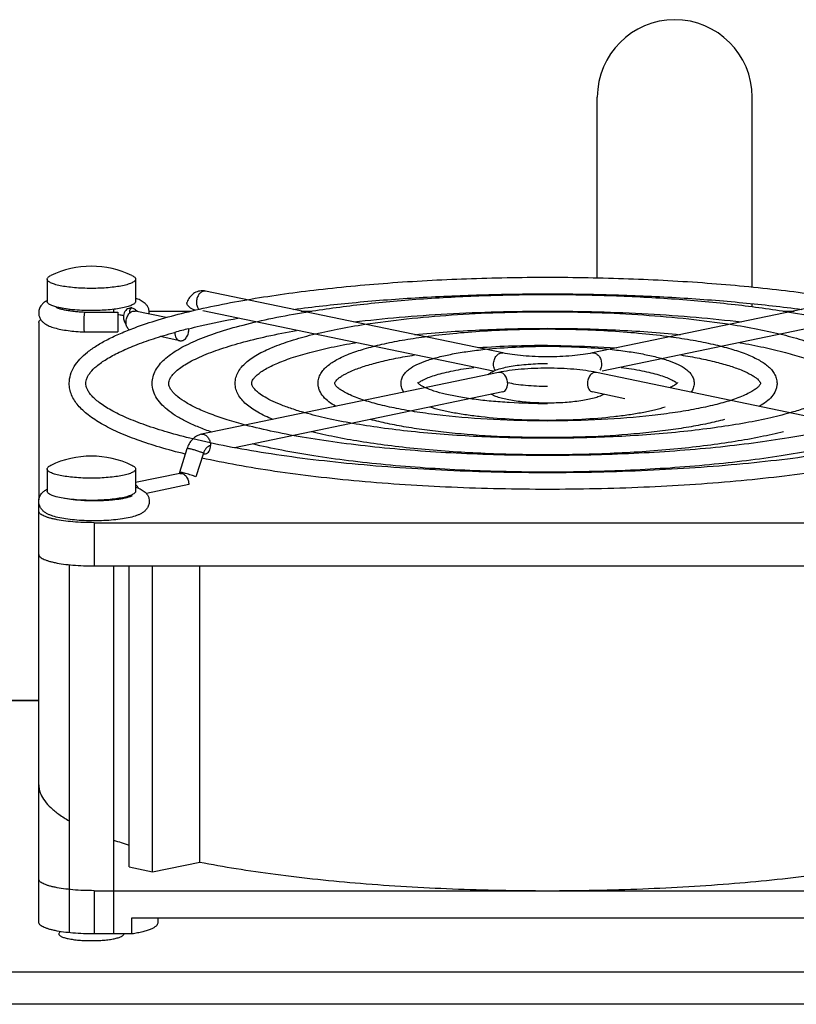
# Model space of a CAD drawing. Extents: x -1425 to 1181, y 8 to 1322.
# Tile 23 of 63: x -715 to -645, y 818 to 907. Entities that reach past the tile are written whole.
import ezdxf

# ---------------------------------------------------------------- set-up
doc = ezdxf.new("R2010")
doc.units = 0
doc.header["$LTSCALE"] = 65.395
doc.layers.add('SG38_1', color=7, linetype='CONTINUOUS')

msp = doc.modelspace()

# ---------------------------------------------------------------- linework, layer by layer
at = {"layer": 'SG38_1', "color": 6, "linetype": 'CONTINUOUS'}
for p, q in [((-662.794, 884.158), (-662.794, 900.483)), ((-648.794, 883.331), (-648.794, 900.483)), ((-712.544, 884.03), (-712.544, 882.025)), ((-704.544, 884.03), (-704.544, 882.025)), ((-671.353, 877.364), (-698.223, 882.95)), ((-636.364, 882.95), (-663.234, 877.364)), ((-662.794, 882.589), (-662.794, 882.658)), ((-648.794, 881.555), (-648.794, 881.823)), ((-710.544, 881.305), (-710.544, 881.192)), ((-709.149, 881.064), (-709.13, 881.063)), ((-709.13, 881.063), (-706.15, 881.063)), ((-709.13, 881.063), (-709.13, 881.063)), ((-706.544, 881.305), (-706.544, 881.063)), ((-701.792, 880.562), (-704.586, 881.143)), ((-703.318, 881.154), (-699.518, 881.154)), ((-672.218, 875.705), (-698.467, 881.162)), ((-689.583, 881.154), (-688.602, 881.154)), ((-636.12, 881.162), (-662.369, 875.705)), ((-645.985, 881.154), (-645.004, 881.154)), ((-713.294, 880.114), (-713.294, 864.104)), ((-709.17, 879.263), (-709.169, 879.263)), ((-709.169, 879.263), (-706.15, 879.263)), ((-701.021, 879.221), (-701.005, 879.226)), ((-701.021, 879.221), (-701.005, 879.226)), ((-700.549, 878.465), (-702.336, 878.837)), ((-671.72, 875.599), (-698.59, 870.013)), ((-635.998, 870.013), (-662.868, 875.599)), ((-671.353, 873.837), (-695.603, 868.795)), ((-660.297, 873.227), (-663.234, 873.837)), ((-655.59, 874.625), (-655.589, 874.624)), ((-655.589, 874.625), (-655.587, 874.622)), ((-655.589, 874.624), (-655.587, 874.622)), ((-699.905, 868.707), (-700.583, 866.562)), ((-712.544, 866.877), (-712.544, 864.872)), ((-704.544, 866.877), (-704.544, 864.872)), ((-700.549, 866.475), (-704.544, 865.645)), ((-710.544, 864.152), (-710.544, 864.138)), ((-706.544, 864.152), (-706.544, 864.079)), ((-713.294, 825.896), (-713.294, 863.785)), ((-708.294, 862.026), (-626.294, 862.026)), ((-710.544, 858.225), (-710.544, 824.968)), ((-708.294, 858.113), (-626.294, 858.113)), ((-706.544, 858.113), (-706.544, 824.856)), ((-705.124, 830.909), (-705.124, 858.113)), ((-703.003, 830.468), (-703.003, 858.113)), ((-698.743, 831.353), (-698.743, 858.113)), ((-774.294, 845.983), (-713.294, 845.983)), ((-703.003, 830.468), (-698.743, 831.353)), ((-705.124, 830.909), (-703.003, 830.468)), ((-708.294, 828.769), (-626.294, 828.769)), ((-704.878, 824.856), (-704.878, 826.324)), ((-704.878, 826.324), (-629.709, 826.324)), ((-702.544, 826.324), (-702.544, 825.844))]:
    msp.add_line(p, q, dxfattribs=at)
at = {"layer": 'SG38_1', "color": 2, "linetype": 'CONTINUOUS'}
for p, q in [((-706.15, 881.063), (-706.15, 879.263)), ((-698.41, 868.303), (-699.089, 866.158)), ((-700.347, 866.47), (-700.322, 866.548)), ((-699.729, 865.462), (-703.573, 864.663)), ((-704.878, 824.856), (-708.294, 824.856))]:
    msp.add_line(p, q, dxfattribs=at)
at = {"layer": 'SG38_1', "color": 9, "linetype": 'CONTINUOUS'}
for p, q in [((-708.294, 862.026), (-708.294, 858.113)), ((-713.294, 845.917), (-776.745, 845.917)), ((-708.294, 828.769), (-708.294, 824.856)), ((-774.294, 821.434), (-609.294, 821.434)), ((-609.294, 818.5), (-774.294, 818.5))]:
    msp.add_line(p, q, dxfattribs=at)
at = {"layer": 'SG38_1', "color": 6, "linetype": 'CONTINUOUS'}
for centre, radius, start, end in [((-655.794, 900.483), 7, 0, 180), ((-708.544, 876.694), 8.5, 64.43087, 115.56913), ((-698.514, 881.551), 1.429, 78.24514, 84.56584), ((-711.495, 880.123), 2.242, 117.90432, 118.8724), ((-704.381, 880.997), 0.725, 180.0144, 184.38686), ((-704.385, 880.997), 1.079, 353.66957, 359.99302), ((-687.005, 828.319), 52.797, 103.96753, 105.37718), ((-667.395, 787.952), 90.079, 89.93542, 93.91644), ((-678.514, 874.134), 0.689, 134.47333, 134.89576), ((-708.544, 859.541), 8.5, 64.43087, 115.56913), ((-693.443, 871.9), 40.719, 251.22989, 253.32677)]:
    msp.add_arc(centre, radius, start, end, dxfattribs=at)
at = {"layer": 'SG38_1', "color": 2, "linetype": 'CONTINUOUS'}
for centre, radius, start, end in [((-699.782, 879.214), 1.22, 179.41859, 179.99963), ((-700.92, 879.479), 1.191, 359.98639, 3.82172), ((-704.633, 864.312), 1.01, 180.70465, 185.67371)]:
    msp.add_arc(centre, radius, start, end, dxfattribs=at)
at = {"layer": 'SG38_1', "color": 6, "linetype": 'CONTINUOUS'}
for points, knots in [([(-712.544, 884.03), (-712.544, 884.059), (-712.526, 884.124), (-712.457, 884.209), (-712.349, 884.291), (-712.262, 884.338), (-712.212, 884.362)], [0, 0, 0, 0, 0.178958, 0.393377, 0.6641, 1, 1, 1, 1]), ([(-708.544, 883.198), (-708.804, 883.198), (-709.315, 883.209), (-710.056, 883.255), (-710.74, 883.329), (-711.34, 883.428), (-711.776, 883.534), (-712.063, 883.632), (-712.231, 883.705), (-712.365, 883.78), (-712.464, 883.859), (-712.528, 883.941), (-712.544, 884.002), (-712.544, 884.03)], [0, 0, 0, 0, 0.185264, 0.363725, 0.52888, 0.674834, 0.796638, 0.847339, 0.890854, 0.927158, 0.95658, 0.980119, 1, 1, 1, 1]), ([(-704.544, 884.03), (-704.544, 884.002), (-704.56, 883.941), (-704.623, 883.859), (-704.722, 883.78), (-704.856, 883.705), (-705.025, 883.632), (-705.312, 883.534), (-705.747, 883.428), (-706.347, 883.329), (-707.031, 883.255), (-707.773, 883.209), (-708.284, 883.198), (-708.544, 883.198)], [0, 0, 0, 0, 0.019881, 0.04342, 0.072842, 0.109146, 0.152661, 0.203362, 0.325166, 0.47112, 0.636275, 0.814736, 1, 1, 1, 1]), ([(-704.875, 884.362), (-704.826, 884.338), (-704.738, 884.291), (-704.631, 884.209), (-704.561, 884.124), (-704.544, 884.059), (-704.544, 884.03)], [0, 0, 0, 0, 0.3359, 0.606623, 0.821042, 1, 1, 1, 1]), ([(-694.488, 882.174), (-692.475, 882.52), (-688.233, 883.116), (-681.604, 883.741), (-674.555, 884.123), (-669.737, 884.209), (-667.294, 884.209)], [0, 0, 0, 0, 0.224477, 0.470549, 0.731488, 1, 1, 1, 1]), ([(-667.294, 884.209), (-664.85, 884.209), (-660.032, 884.123), (-652.984, 883.741), (-646.355, 883.116), (-642.112, 882.52), (-640.099, 882.174)], [0, 0, 0, 0, 0.268512, 0.529451, 0.775523, 1, 1, 1, 1]), ([(-698.379, 882.974), (-698.541, 882.989), (-698.874, 882.963), (-699.326, 882.751), (-699.681, 882.398), (-699.836, 882.102), (-699.892, 881.947)], [0, 0, 0, 0, 0.248841, 0.497727, 0.747381, 1, 1, 1, 1]), ([(-690.277, 881.298), (-688.51, 881.536), (-684.849, 881.949), (-679.203, 882.384), (-673.311, 882.649), (-669.313, 882.709), (-667.294, 882.709)], [0, 0, 0, 0, 0.232167, 0.479508, 0.73715, 1, 1, 1, 1]), ([(-667.294, 882.709), (-665.275, 882.709), (-661.277, 882.649), (-655.384, 882.384), (-649.738, 881.949), (-646.078, 881.536), (-644.31, 881.298)], [0, 0, 0, 0, 0.26285, 0.520492, 0.767833, 1, 1, 1, 1]), ([(-712.577, 882.086), (-712.665, 882.037), (-712.841, 881.924), (-713.079, 881.692), (-713.26, 881.377), (-713.306, 881.126), (-713.306, 880.997)], [0, 0, 0, 0, 0.219295, 0.456136, 0.719156, 1, 1, 1, 1]), ([(-704.622, 879.648), (-703.925, 879.906), (-702.428, 880.4), (-700.023, 881.052), (-697.347, 881.654), (-695.469, 882.005), (-694.488, 882.174)], [0, 0, 0, 0, 0.21331, 0.451913, 0.714678, 1, 1, 1, 1]), ([(-703.306, 880.997), (-703.306, 881.091), (-703.331, 881.277), (-703.433, 881.53), (-703.581, 881.739), (-703.805, 881.954), (-704.127, 882.149), (-704.402, 882.255), (-704.543, 882.302)], [0, 0, 0, 0, 0.146542, 0.287914, 0.4201, 0.542188, 0.768642, 1, 1, 1, 1]), ([(-689.156, 881.065), (-687.525, 881.334), (-684.1, 881.798), (-678.762, 882.285), (-673.108, 882.583), (-669.249, 882.649), (-667.294, 882.649)], [0, 0, 0, 0, 0.226047, 0.472373, 0.732639, 1, 1, 1, 1]), ([(-667.294, 882.649), (-665.338, 882.649), (-661.479, 882.583), (-655.825, 882.285), (-650.488, 881.798), (-647.063, 881.334), (-645.432, 881.065)], [0, 0, 0, 0, 0.267361, 0.527627, 0.773953, 1, 1, 1, 1]), ([(-713.306, 880.997), (-713.306, 880.893), (-713.276, 880.688), (-713.151, 880.415), (-712.978, 880.196), (-712.718, 879.978), (-712.346, 879.782), (-711.847, 879.615), (-711.278, 879.484), (-710.633, 879.381), (-709.922, 879.305), (-709.426, 879.274), (-709.17, 879.263)], [0, 0, 0, 0, 0.064329, 0.125892, 0.182758, 0.235011, 0.334009, 0.439409, 0.558892, 0.693713, 0.841944, 1, 1, 1, 1]), ([(-711.719, 881.491), (-711.722, 881.493), (-711.704, 881.482), (-711.695, 881.478), (-711.667, 881.464), (-711.637, 881.451), (-711.581, 881.428), (-711.497, 881.398), (-711.38, 881.362), (-711.242, 881.325), (-711.087, 881.289), (-710.916, 881.254), (-710.731, 881.221), (-710.46, 881.178), (-710.095, 881.133), (-709.633, 881.091), (-709.313, 881.071), (-709.149, 881.064)], [0, 0, 0, 0, 0.003538, 0.010753, 0.021155, 0.034449, 0.050384, 0.089331, 0.136608, 0.191174, 0.25221, 0.319041, 0.391083, 0.467808, 0.633349, 0.811944, 1, 1, 1, 1]), ([(-709.15, 881.043), (-709.158, 881.027), (-709.171, 880.98), (-709.187, 880.896), (-709.202, 880.784), (-709.22, 880.592), (-709.235, 880.32), (-709.239, 880.093), (-709.239, 879.976)], [0, 0, 0, 0, 0.052309, 0.132898, 0.23942, 0.368134, 0.672393, 1, 1, 1, 1]), ([(-709.13, 881.063), (-709.132, 881.063), (-709.141, 881.06), (-709.146, 881.05), (-709.15, 881.043)], [0, 0, 0, 0, 0.176747, 1, 1, 1, 1]), ([(-705.163, 881.384), (-705.097, 881.404), (-705.013, 881.433), (-704.925, 881.473), (-704.899, 881.487), (-704.892, 881.492)], [0, 0, 0, 0, 0.699455, 0.909299, 1, 1, 1, 1]), ([(-704.971, 881.411), (-704.989, 881.387), (-705.069, 881.264), (-705.106, 881.114), (-705.106, 880.997)], [0, 0, 0, 0, 0.202706, 1, 1, 1, 1]), ([(-703.044, 874.622), (-703.044, 874.823), (-702.989, 875.229), (-702.755, 875.8), (-702.396, 876.325), (-701.931, 876.807), (-701.369, 877.257), (-700.712, 877.683), (-699.961, 878.091), (-698.783, 878.635), (-697.068, 879.267), (-694.731, 879.94), (-692.056, 880.553), (-690.156, 880.9), (-689.156, 881.065)], [0, 0, 0, 0, 0.037416, 0.075162, 0.114029, 0.155109, 0.199431, 0.247782, 0.300691, 0.358486, 0.489291, 0.640471, 0.811202, 1, 1, 1, 1]), ([(-684.826, 880.165), (-683.46, 880.33), (-680.647, 880.619), (-674.804, 881.03), (-670.323, 881.149), (-667.294, 881.149)], [0, 0, 0, 0, 0.234984, 0.482771, 1, 1, 1, 1]), ([(-683.807, 879.953), (-682.561, 880.146), (-679.958, 880.479), (-675.917, 880.829), (-671.66, 881.042), (-668.761, 881.09), (-667.294, 881.09)], [0, 0, 0, 0, 0.228357, 0.475055, 0.734331, 1, 1, 1, 1]), ([(-667.294, 881.149), (-664.265, 881.149), (-659.783, 881.03), (-653.941, 880.619), (-651.128, 880.33), (-649.762, 880.165)], [0, 0, 0, 0, 0.517229, 0.765016, 1, 1, 1, 1]), ([(-667.294, 881.09), (-665.827, 881.09), (-662.927, 881.042), (-658.671, 880.829), (-654.63, 880.479), (-652.026, 880.146), (-650.78, 879.953)], [0, 0, 0, 0, 0.265669, 0.524945, 0.771643, 1, 1, 1, 1]), ([(-645.432, 881.065), (-644.431, 880.9), (-642.531, 880.553), (-639.857, 879.94), (-637.519, 879.267), (-635.805, 878.635), (-634.627, 878.091), (-633.875, 877.683), (-633.218, 877.257), (-632.657, 876.807), (-632.192, 876.325), (-631.833, 875.8), (-631.599, 875.229), (-631.544, 874.823), (-631.544, 874.622)], [0, 0, 0, 0, 0.188798, 0.359528, 0.510709, 0.641513, 0.699308, 0.752218, 0.800569, 0.844891, 0.885971, 0.924838, 0.962584, 1, 1, 1, 1]), ([(-713.294, 880.114), (-713.294, 880.138), (-713.286, 880.186), (-713.251, 880.257), (-713.194, 880.325), (-713.146, 880.366), (-713.119, 880.386)], [0, 0, 0, 0, 0.20855, 0.435935, 0.696648, 1, 1, 1, 1]), ([(-705.638, 880.729), (-705.677, 880.737), (-705.847, 880.769), (-706.018, 880.796), (-706.15, 880.814)], [0, 0, 0, 0, 0.233982, 1, 1, 1, 1]), ([(-699.749, 879.555), (-699.402, 879.641), (-697.929, 879.994), (-696.443, 880.296), (-695.305, 880.505)], [0, 0, 0, 0, 0.236112, 1, 1, 1, 1]), ([(-710.544, 874.622), (-710.544, 874.885), (-710.46, 875.419), (-710.109, 876.163), (-709.574, 876.843), (-708.878, 877.471), (-708.031, 878.06), (-707.033, 878.621), (-705.884, 879.158), (-705.059, 879.486), (-704.622, 879.648)], [0, 0, 0, 0, 0.096146, 0.194392, 0.298089, 0.410965, 0.536004, 0.675187, 0.829666, 1, 1, 1, 1]), ([(-709.239, 879.976), (-709.239, 879.882), (-709.237, 879.746), (-709.229, 879.576), (-709.221, 879.471), (-709.212, 879.386), (-709.2, 879.322), (-709.19, 879.284), (-709.176, 879.263), (-709.17, 879.263)], [0, 0, 0, 0, 0.390778, 0.560898, 0.707587, 0.826845, 0.915657, 0.972473, 1, 1, 1, 1]), ([(-709.169, 879.263), (-709.168, 879.263), (-709.158, 879.266), (-709.153, 879.276), (-709.15, 879.283)], [0, 0, 0, 0, 0.172297, 1, 1, 1, 1]), ([(-709.044, 874.622), (-709.044, 874.694), (-709.029, 874.846), (-708.957, 875.08), (-708.831, 875.333), (-708.555, 875.727), (-708.015, 876.247), (-707.131, 876.86), (-705.971, 877.479), (-704.547, 878.091), (-702.871, 878.685), (-701.664, 879.044), (-701.021, 879.221)], [0, 0, 0, 0, 0.022457, 0.047226, 0.076134, 0.110359, 0.19679, 0.308466, 0.445325, 0.606779, 0.792006, 1, 1, 1, 1]), ([(-701.544, 874.622), (-701.544, 874.691), (-701.522, 874.844), (-701.421, 875.088), (-701.234, 875.363), (-700.947, 875.667), (-700.555, 875.99), (-700.057, 876.324), (-699.455, 876.663), (-698.468, 877.138), (-696.992, 877.707), (-694.948, 878.328), (-692.577, 878.906), (-690.885, 879.24), (-689.99, 879.4)], [0, 0, 0, 0, 0.015981, 0.035458, 0.060762, 0.092919, 0.132225, 0.178673, 0.232151, 0.292512, 0.433165, 0.599178, 0.788794, 1, 1, 1, 1]), ([(-695.544, 874.622), (-695.544, 874.799), (-695.494, 875.155), (-695.285, 875.651), (-694.969, 876.099), (-694.566, 876.505), (-694.083, 876.879), (-693.302, 877.369), (-692.114, 877.928), (-690.444, 878.519), (-688.479, 879.061), (-686.236, 879.55), (-684.644, 879.824), (-683.807, 879.953)], [0, 0, 0, 0, 0.039064, 0.078134, 0.117889, 0.159484, 0.204051, 0.252462, 0.362881, 0.493129, 0.643445, 0.812933, 1, 1, 1, 1]), ([(-679.288, 879.014), (-677.347, 879.211), (-673.351, 879.497), (-669.347, 879.59), (-667.294, 879.59)], [0, 0, 0, 0, 0.487255, 1, 1, 1, 1]), ([(-678.425, 878.834), (-677.57, 878.952), (-675.797, 879.156), (-672.088, 879.447), (-669.23, 879.531), (-667.294, 879.531)], [0, 0, 0, 0, 0.232097, 0.479402, 1, 1, 1, 1]), ([(-667.294, 879.59), (-665.241, 879.59), (-661.236, 879.497), (-657.241, 879.211), (-655.3, 879.014)], [0, 0, 0, 0, 0.512745, 1, 1, 1, 1]), ([(-667.294, 879.531), (-665.357, 879.531), (-662.499, 879.447), (-658.79, 879.156), (-657.018, 878.952), (-656.162, 878.834)], [0, 0, 0, 0, 0.520598, 0.767903, 1, 1, 1, 1]), ([(-650.78, 879.953), (-649.943, 879.824), (-648.352, 879.55), (-646.109, 879.061), (-644.143, 878.519), (-642.473, 877.928), (-641.285, 877.369), (-640.504, 876.879), (-640.022, 876.505), (-639.618, 876.099), (-639.302, 875.651), (-639.093, 875.155), (-639.044, 874.799), (-639.044, 874.622)], [0, 0, 0, 0, 0.187066, 0.356554, 0.50687, 0.637118, 0.747538, 0.795949, 0.840516, 0.882111, 0.921867, 0.960936, 1, 1, 1, 1]), ([(-694.044, 874.622), (-694.044, 874.664), (-694.029, 874.761), (-693.959, 874.925), (-693.82, 875.123), (-693.598, 875.351), (-693.287, 875.601), (-692.886, 875.863), (-692.399, 876.129), (-691.594, 876.506), (-690.389, 876.957), (-688.718, 877.449), (-686.781, 877.906), (-685.398, 878.168), (-684.668, 878.293)], [0, 0, 0, 0, 0.012018, 0.028186, 0.05109, 0.081723, 0.120224, 0.166434, 0.22012, 0.281045, 0.423644, 0.59239, 0.785255, 1, 1, 1, 1]), ([(-688.044, 874.622), (-688.044, 874.776), (-687.999, 875.083), (-687.813, 875.506), (-687.537, 875.878), (-687.064, 876.33), (-686.292, 876.82), (-685.166, 877.319), (-683.801, 877.771), (-682.203, 878.18), (-680.386, 878.542), (-679.1, 878.741), (-678.425, 878.834)], [0, 0, 0, 0, 0.041631, 0.082721, 0.123778, 0.166081, 0.259302, 0.369368, 0.498836, 0.647925, 0.815586, 1, 1, 1, 1]), ([(-656.162, 878.834), (-655.487, 878.741), (-654.201, 878.542), (-652.385, 878.18), (-650.786, 877.771), (-649.422, 877.319), (-648.296, 876.82), (-647.524, 876.33), (-647.05, 875.878), (-646.775, 875.506), (-646.588, 875.083), (-646.544, 874.776), (-646.544, 874.622)], [0, 0, 0, 0, 0.184413, 0.352074, 0.501163, 0.630631, 0.740698, 0.833919, 0.876223, 0.91728, 0.958368, 1, 1, 1, 1]), ([(-649.92, 878.293), (-649.189, 878.168), (-647.806, 877.906), (-645.869, 877.449), (-644.199, 876.957), (-642.993, 876.506), (-642.189, 876.13), (-641.702, 875.863), (-641.301, 875.601), (-640.99, 875.352), (-640.768, 875.122), (-640.606, 874.893), (-640.544, 874.719), (-640.544, 874.622)], [0, 0, 0, 0, 0.214787, 0.40769, 0.576471, 0.719101, 0.780039, 0.833738, 0.879959, 0.91847, 0.949112, 0.972023, 1, 1, 1, 1]), ([(-680.544, 874.622), (-680.544, 874.756), (-680.502, 875.02), (-680.332, 875.372), (-680.092, 875.668), (-679.696, 876.009), (-679.071, 876.363), (-678.176, 876.713), (-677.103, 877.021), (-675.856, 877.291), (-674.451, 877.521), (-673.461, 877.641), (-672.944, 877.695)], [0, 0, 0, 0, 0.046105, 0.090566, 0.133615, 0.176864, 0.270388, 0.379912, 0.508348, 0.65568, 0.820374, 1, 1, 1, 1]), ([(-672.944, 877.695), (-672.03, 877.789), (-670.147, 877.927), (-668.261, 877.971), (-667.294, 877.971)], [0, 0, 0, 0, 0.487346, 1, 1, 1, 1]), ([(-667.294, 878.031), (-666.764, 878.031), (-664.678, 878.013), (-662.592, 877.927), (-661.04, 877.82)], [0, 0, 0, 0, 0.25397, 1, 1, 1, 1]), ([(-667.294, 877.971), (-666.327, 877.971), (-664.44, 877.927), (-662.558, 877.789), (-661.643, 877.695)], [0, 0, 0, 0, 0.512654, 1, 1, 1, 1]), ([(-661.643, 877.695), (-661.126, 877.641), (-660.136, 877.521), (-658.731, 877.291), (-657.484, 877.021), (-656.411, 876.713), (-655.516, 876.363), (-654.891, 876.009), (-654.496, 875.668), (-654.255, 875.372), (-654.085, 875.02), (-654.044, 874.756), (-654.044, 874.622)], [0, 0, 0, 0, 0.179627, 0.344322, 0.491654, 0.620089, 0.729612, 0.823134, 0.866384, 0.909432, 0.953895, 1, 1, 1, 1]), ([(-686.544, 874.622), (-686.544, 874.635), (-686.536, 874.676), (-686.498, 874.757), (-686.409, 874.878), (-686.252, 875.032), (-686.021, 875.208), (-685.58, 875.483), (-684.851, 875.825), (-683.782, 876.206), (-682.481, 876.569), (-680.974, 876.903), (-679.898, 877.093), (-679.33, 877.184)], [0, 0, 0, 0, 0.005045, 0.015435, 0.034245, 0.062355, 0.099591, 0.145503, 0.261553, 0.407579, 0.581019, 0.779371, 1, 1, 1, 1]), ([(-663.234, 877.364), (-663.517, 877.305), (-664.131, 877.204), (-665.483, 877.057), (-667.294, 876.989), (-669.104, 877.057), (-670.456, 877.204), (-671.07, 877.305), (-671.353, 877.364)], [0, 0, 0, 0, 0.10623, 0.228524, 0.5, 0.771476, 0.89377, 1, 1, 1, 1]), ([(-655.257, 877.184), (-654.689, 877.093), (-653.614, 876.903), (-652.106, 876.569), (-650.806, 876.206), (-649.736, 875.825), (-649.007, 875.483), (-648.566, 875.208), (-648.336, 875.032), (-648.179, 874.878), (-648.09, 874.757), (-648.051, 874.676), (-648.044, 874.635), (-648.044, 874.622)], [0, 0, 0, 0, 0.220626, 0.418975, 0.592414, 0.73844, 0.854491, 0.900404, 0.937641, 0.965752, 0.984565, 0.994955, 1, 1, 1, 1]), ([(-678.997, 874.626), (-678.936, 874.686), (-678.757, 874.816), (-678.408, 875.003), (-677.924, 875.202), (-677.321, 875.4), (-676.609, 875.591), (-675.479, 875.838), (-674.579, 875.982), (-673.951, 876.065)], [0, 0, 0, 0, 0.048642, 0.124507, 0.223981, 0.344533, 0.484181, 0.641149, 1, 1, 1, 1]), ([(-672.683, 875.399), (-672.565, 875.509), (-672.282, 875.692), (-671.792, 875.888), (-671.222, 876.047), (-670.565, 876.176), (-669.827, 876.28), (-668.728, 876.383), (-667.875, 876.412), (-667.294, 876.412)], [0, 0, 0, 0, 0.086924, 0.179047, 0.28446, 0.405123, 0.539999, 0.686506, 1, 1, 1, 1]), ([(-662.868, 875.599), (-663.187, 875.666), (-663.867, 875.779), (-665.342, 875.94), (-667.294, 876.014), (-669.246, 875.94), (-670.72, 875.779), (-671.401, 875.666), (-671.72, 875.599)], [0, 0, 0, 0, 0.109826, 0.232294, 0.5, 0.767706, 0.890174, 1, 1, 1, 1]), ([(-660.636, 876.065), (-660.008, 875.981), (-659.107, 875.838), (-657.976, 875.59), (-657.264, 875.4), (-656.661, 875.201), (-656.177, 875.002), (-655.829, 874.815), (-655.65, 874.685), (-655.589, 874.625)], [0, 0, 0, 0, 0.359058, 0.516091, 0.655774, 0.776324, 0.875754, 0.951523, 1, 1, 1, 1]), ([(-700.06, 868.222), (-700.83, 868.413), (-702.285, 868.805), (-704.321, 869.464), (-706.089, 870.163), (-707.582, 870.903), (-708.632, 871.582), (-709.315, 872.163), (-709.863, 872.734), (-710.284, 873.38), (-710.506, 874.083), (-710.544, 874.443), (-710.544, 874.622)], [0, 0, 0, 0, 0.183497, 0.348649, 0.495081, 0.623045, 0.733773, 0.783521, 0.830187, 0.916852, 0.958602, 1, 1, 1, 1]), ([(-699.364, 869.596), (-700.13, 869.781), (-701.572, 870.159), (-703.578, 870.793), (-705.292, 871.454), (-706.696, 872.13), (-707.647, 872.725), (-708.226, 873.202), (-708.546, 873.524), (-708.781, 873.83), (-708.937, 874.113), (-709.025, 874.374), (-709.044, 874.543), (-709.044, 874.622)], [0, 0, 0, 0, 0.208709, 0.39493, 0.557414, 0.695121, 0.807261, 0.853653, 0.893613, 0.927358, 0.955437, 0.979006, 1, 1, 1, 1]), ([(-697.658, 870.207), (-698.051, 870.345), (-698.794, 870.625), (-699.832, 871.086), (-700.735, 871.57), (-701.505, 872.08), (-702.141, 872.628), (-702.636, 873.23), (-702.965, 873.898), (-703.044, 874.383), (-703.044, 874.622)], [0, 0, 0, 0, 0.169804, 0.323785, 0.462482, 0.587078, 0.699665, 0.803459, 0.902464, 1, 1, 1, 1]), ([(-694.594, 870.844), (-695.153, 870.991), (-696.206, 871.291), (-697.666, 871.789), (-698.907, 872.303), (-699.914, 872.822), (-700.59, 873.273), (-700.996, 873.629), (-701.215, 873.864), (-701.373, 874.083), (-701.5, 874.325), (-701.544, 874.511), (-701.544, 874.622)], [0, 0, 0, 0, 0.21185, 0.400392, 0.564427, 0.702892, 0.814863, 0.86075, 0.899884, 0.932472, 0.959099, 1, 1, 1, 1]), ([(-692.135, 871.355), (-692.604, 871.548), (-693.267, 871.857), (-694.061, 872.35), (-694.55, 872.726), (-694.96, 873.134), (-695.281, 873.585), (-695.493, 874.085), (-695.544, 874.444), (-695.544, 874.622)], [0, 0, 0, 0, 0.305032, 0.438616, 0.561459, 0.675966, 0.785289, 0.892659, 1, 1, 1, 1]), ([(-689.243, 871.956), (-689.639, 872.068), (-690.382, 872.295), (-691.411, 872.668), (-692.278, 873.048), (-692.975, 873.428), (-693.493, 873.793), (-693.798, 874.091), (-693.945, 874.303), (-694.019, 874.451), (-694.044, 874.559), (-694.044, 874.622)], [0, 0, 0, 0, 0.217859, 0.411118, 0.578491, 0.718713, 0.830494, 0.912756, 0.942965, 0.96652, 1, 1, 1, 1]), ([(-686.441, 872.539), (-686.659, 872.662), (-687.062, 872.92), (-687.579, 873.391), (-687.887, 873.866), (-688.02, 874.288), (-688.044, 874.511), (-688.044, 874.622)], [0, 0, 0, 0, 0.272295, 0.519932, 0.758062, 0.878473, 1, 1, 1, 1]), ([(-683.854, 873.077), (-684.294, 873.218), (-684.905, 873.439), (-685.624, 873.792), (-686.014, 874.028), (-686.291, 874.244), (-686.455, 874.421), (-686.528, 874.543), (-686.544, 874.604), (-686.544, 874.622)], [0, 0, 0, 0, 0.436647, 0.61181, 0.755804, 0.866506, 0.941924, 0.982895, 1, 1, 1, 1]), ([(-680.279, 873.819), (-680.359, 873.934), (-680.494, 874.19), (-680.544, 874.477), (-680.544, 874.622)], [0, 0, 0, 0, 0.489922, 1, 1, 1, 1]), ([(-678.346, 874.222), (-678.447, 874.268), (-678.624, 874.355), (-678.843, 874.489), (-678.978, 874.597), (-679.038, 874.66), (-679.053, 874.683)], [0, 0, 0, 0, 0.391473, 0.69585, 0.902479, 1, 1, 1, 1]), ([(-667.294, 872.773), (-668.447, 872.773), (-670.15, 872.822), (-672.361, 872.99), (-673.884, 873.16), (-675.27, 873.372), (-676.484, 873.618), (-677.497, 873.891), (-678.092, 874.107), (-678.346, 874.222)], [0, 0, 0, 0, 0.30894, 0.455761, 0.593526, 0.71944, 0.830861, 0.925255, 1, 1, 1, 1]), ([(-667.294, 874.333), (-667.956, 874.333), (-668.912, 874.371), (-670.106, 874.512), (-670.637, 874.609), (-670.877, 874.666)], [0, 0, 0, 0, 0.551215, 0.794786, 1, 1, 1, 1]), ([(-655.533, 874.686), (-655.533, 874.687), (-655.531, 874.691), (-655.536, 874.681), (-655.541, 874.675), (-655.554, 874.657), (-655.573, 874.637), (-655.599, 874.61), (-655.631, 874.581), (-655.671, 874.548), (-655.719, 874.512), (-655.795, 874.459), (-655.908, 874.389), (-656.065, 874.305), (-656.18, 874.25), (-656.241, 874.222)], [0, 0, 0, 0, 0.004206, 0.008765, 0.022627, 0.046006, 0.078957, 0.121286, 0.172775, 0.233113, 0.301996, 0.379121, 0.556919, 0.764461, 1, 1, 1, 1]), ([(-654.044, 874.622), (-654.044, 874.477), (-654.093, 874.189), (-654.229, 873.934), (-654.309, 873.819)], [0, 0, 0, 0, 0.510076, 1, 1, 1, 1]), ([(-648.044, 874.622), (-648.044, 874.604), (-648.059, 874.543), (-648.132, 874.421), (-648.297, 874.244), (-648.573, 874.028), (-648.963, 873.792), (-649.683, 873.439), (-650.294, 873.218), (-650.734, 873.077)], [0, 0, 0, 0, 0.017104, 0.05807, 0.133485, 0.244186, 0.38818, 0.563345, 1, 1, 1, 1]), ([(-646.544, 874.622), (-646.544, 874.511), (-646.567, 874.288), (-646.7, 873.866), (-647.008, 873.391), (-647.526, 872.92), (-647.929, 872.662), (-648.146, 872.539)], [0, 0, 0, 0, 0.121527, 0.241939, 0.480068, 0.727705, 1, 1, 1, 1]), ([(-640.544, 874.622), (-640.544, 874.559), (-640.569, 874.451), (-640.642, 874.303), (-640.789, 874.091), (-641.095, 873.793), (-641.612, 873.428), (-642.309, 873.048), (-643.177, 872.668), (-644.205, 872.295), (-644.948, 872.068), (-645.345, 871.956)], [0, 0, 0, 0, 0.033479, 0.057032, 0.087238, 0.169497, 0.281275, 0.421498, 0.588873, 0.782135, 1, 1, 1, 1]), ([(-667.294, 871.214), (-668.922, 871.214), (-672.082, 871.294), (-675.931, 871.596), (-678.781, 871.964), (-680.671, 872.28), (-682.347, 872.64), (-683.38, 872.925), (-683.854, 873.077)], [0, 0, 0, 0, 0.292221, 0.566955, 0.692571, 0.80777, 0.910789, 1, 1, 1, 1]), ([(-667.294, 872.833), (-667.82, 872.833), (-668.829, 872.864), (-670.046, 872.985), (-670.918, 873.134), (-671.474, 873.263), (-671.958, 873.417), (-672.249, 873.548), (-672.378, 873.624)], [0, 0, 0, 0, 0.304546, 0.583409, 0.706512, 0.816476, 0.913344, 1, 1, 1, 1]), ([(-662.209, 873.624), (-662.338, 873.548), (-662.629, 873.417), (-663.113, 873.263), (-663.669, 873.134), (-664.542, 872.985), (-665.758, 872.864), (-666.767, 872.833), (-667.294, 872.833)], [0, 0, 0, 0, 0.086656, 0.183521, 0.293483, 0.416585, 0.69545, 1, 1, 1, 1]), ([(-650.734, 873.077), (-651.207, 872.925), (-652.241, 872.64), (-653.916, 872.28), (-655.806, 871.964), (-658.656, 871.596), (-662.506, 871.294), (-665.665, 871.214), (-667.294, 871.214)], [0, 0, 0, 0, 0.089211, 0.192231, 0.307429, 0.433045, 0.707779, 1, 1, 1, 1]), ([(-667.294, 871.273), (-668.325, 871.273), (-670.33, 871.324), (-672.777, 871.515), (-674.599, 871.747), (-675.822, 871.95), (-676.925, 872.183), (-677.612, 872.369), (-677.932, 872.469)], [0, 0, 0, 0, 0.288122, 0.560053, 0.685264, 0.801122, 0.906331, 1, 1, 1, 1]), ([(-656.655, 872.469), (-656.975, 872.369), (-657.663, 872.183), (-658.765, 871.95), (-659.989, 871.747), (-661.81, 871.515), (-664.257, 871.324), (-666.262, 871.273), (-667.294, 871.273)], [0, 0, 0, 0, 0.093669, 0.198878, 0.314736, 0.439947, 0.711878, 1, 1, 1, 1]), ([(-667.294, 869.655), (-669.407, 869.655), (-673.522, 869.753), (-678.552, 870.124), (-682.313, 870.574), (-684.851, 870.966), (-687.142, 871.414), (-688.576, 871.768), (-689.243, 871.956)], [0, 0, 0, 0, 0.286519, 0.557934, 0.683477, 0.800001, 0.905973, 1, 1, 1, 1]), ([(-667.294, 869.714), (-668.815, 869.714), (-671.784, 869.783), (-675.419, 870.045), (-678.152, 870.363), (-680.017, 870.642), (-681.722, 870.963), (-682.797, 871.217), (-683.303, 871.353)], [0, 0, 0, 0, 0.282909, 0.552044, 0.677395, 0.79464, 0.902518, 1, 1, 1, 1]), ([(-645.345, 871.956), (-646.012, 871.768), (-647.445, 871.414), (-649.737, 870.966), (-652.274, 870.574), (-656.035, 870.124), (-661.065, 869.753), (-665.181, 869.655), (-667.294, 869.655)], [0, 0, 0, 0, 0.094027, 0.199999, 0.316523, 0.442066, 0.713481, 1, 1, 1, 1]), ([(-651.284, 871.353), (-651.79, 871.217), (-652.866, 870.963), (-654.571, 870.642), (-656.435, 870.363), (-659.169, 870.045), (-662.804, 869.783), (-665.772, 869.714), (-667.294, 869.714)], [0, 0, 0, 0, 0.097482, 0.20536, 0.322605, 0.447956, 0.717091, 1, 1, 1, 1]), ([(-667.294, 868.095), (-669.893, 868.095), (-674.966, 868.212), (-681.177, 868.654), (-685.844, 869.19), (-689.021, 869.658), (-691.916, 870.195), (-693.739, 870.618), (-694.594, 870.844)], [0, 0, 0, 0, 0.283602, 0.553321, 0.67883, 0.796036, 0.903521, 1, 1, 1, 1]), ([(-639.994, 870.844), (-640.849, 870.618), (-642.671, 870.195), (-645.567, 869.658), (-648.743, 869.19), (-653.411, 868.654), (-659.621, 868.212), (-664.694, 868.095), (-667.294, 868.095)], [0, 0, 0, 0, 0.096479, 0.203964, 0.321169, 0.446679, 0.716398, 1, 1, 1, 1]), ([(-698.59, 870.013), (-698.744, 869.981), (-699.045, 869.864), (-699.426, 869.563), (-699.722, 869.169), (-699.855, 868.865), (-699.905, 868.707)], [0, 0, 0, 0, 0.244091, 0.490906, 0.742815, 1, 1, 1, 1]), ([(-667.294, 866.536), (-670.309, 866.536), (-676.206, 866.666), (-683.439, 867.156), (-688.909, 867.75), (-692.669, 868.272), (-696.131, 868.872), (-698.326, 869.344), (-699.364, 869.596)], [0, 0, 0, 0, 0.28022, 0.547983, 0.673462, 0.791465, 0.900704, 1, 1, 1, 1]), ([(-667.294, 868.155), (-669.304, 868.155), (-673.233, 868.243), (-678.051, 868.577), (-681.69, 868.981), (-684.189, 869.337), (-686.49, 869.747), (-687.948, 870.071), (-688.638, 870.243)], [0, 0, 0, 0, 0.280562, 0.548404, 0.673789, 0.791632, 0.900717, 1, 1, 1, 1]), ([(-645.949, 870.243), (-646.639, 870.071), (-648.097, 869.747), (-650.398, 869.337), (-652.898, 868.981), (-656.537, 868.577), (-661.355, 868.243), (-665.284, 868.155), (-667.294, 868.155)], [0, 0, 0, 0, 0.099283, 0.208368, 0.326211, 0.451596, 0.719438, 1, 1, 1, 1]), ([(-635.223, 869.596), (-636.261, 869.344), (-638.456, 868.872), (-641.919, 868.272), (-645.679, 867.75), (-651.148, 867.156), (-658.381, 866.666), (-664.278, 866.536), (-667.294, 866.536)], [0, 0, 0, 0, 0.099296, 0.208534, 0.326538, 0.452017, 0.71978, 1, 1, 1, 1]), ([(-667.294, 866.595), (-669.792, 866.595), (-674.68, 866.703), (-680.679, 867.109), (-685.222, 867.601), (-688.354, 868.034), (-691.248, 868.534), (-693.087, 868.927), (-693.959, 869.137)], [0, 0, 0, 0, 0.279237, 0.546341, 0.671738, 0.789914, 0.899681, 1, 1, 1, 1]), ([(-640.628, 869.137), (-641.501, 868.927), (-643.339, 868.534), (-646.234, 868.034), (-649.366, 867.601), (-653.908, 867.109), (-659.907, 866.703), (-664.796, 866.595), (-667.294, 866.595)], [0, 0, 0, 0, 0.100319, 0.210086, 0.328262, 0.453659, 0.720763, 1, 1, 1, 1]), ([(-667.294, 865.036), (-670.193, 865.036), (-675.876, 865.155), (-682.86, 865.607), (-688.176, 866.153), (-691.869, 866.636), (-695.307, 867.195), (-697.502, 867.633), (-698.55, 867.866)], [0, 0, 0, 0, 0.276626, 0.542247, 0.667643, 0.786455, 0.897571, 1, 1, 1, 1]), ([(-636.038, 867.866), (-637.085, 867.633), (-639.28, 867.195), (-642.719, 866.636), (-646.412, 866.153), (-651.727, 865.607), (-658.712, 865.155), (-664.395, 865.036), (-667.294, 865.036)], [0, 0, 0, 0, 0.102429, 0.213545, 0.332357, 0.457753, 0.723374, 1, 1, 1, 1]), ([(-712.544, 866.877), (-712.544, 866.907), (-712.526, 866.971), (-712.457, 867.057), (-712.349, 867.138), (-712.262, 867.185), (-712.212, 867.209)], [0, 0, 0, 0, 0.178958, 0.393377, 0.6641, 1, 1, 1, 1]), ([(-708.544, 866.046), (-708.804, 866.046), (-709.315, 866.056), (-710.056, 866.102), (-710.74, 866.176), (-711.34, 866.276), (-711.776, 866.381), (-712.063, 866.479), (-712.231, 866.552), (-712.365, 866.627), (-712.464, 866.706), (-712.528, 866.788), (-712.544, 866.849), (-712.544, 866.877)], [0, 0, 0, 0, 0.185264, 0.363725, 0.52888, 0.674834, 0.796638, 0.847339, 0.890854, 0.927158, 0.95658, 0.980119, 1, 1, 1, 1]), ([(-704.544, 866.877), (-704.544, 866.849), (-704.56, 866.788), (-704.623, 866.706), (-704.722, 866.627), (-704.856, 866.552), (-705.025, 866.479), (-705.312, 866.381), (-705.747, 866.276), (-706.347, 866.176), (-707.031, 866.102), (-707.773, 866.056), (-708.284, 866.046), (-708.544, 866.046)], [0, 0, 0, 0, 0.019881, 0.04342, 0.072842, 0.109146, 0.152661, 0.203362, 0.325166, 0.47112, 0.636275, 0.814736, 1, 1, 1, 1]), ([(-704.875, 867.209), (-704.826, 867.185), (-704.738, 867.138), (-704.631, 867.057), (-704.561, 866.971), (-704.544, 866.907), (-704.544, 866.877)], [0, 0, 0, 0, 0.3359, 0.606623, 0.821042, 1, 1, 1, 1]), ([(-713.306, 863.943), (-713.306, 864.076), (-713.257, 864.335), (-713.067, 864.655), (-712.818, 864.889), (-712.635, 865.002), (-712.544, 865.05)], [0, 0, 0, 0, 0.281791, 0.544689, 0.780662, 1, 1, 1, 1]), ([(-704.543, 865.249), (-704.402, 865.202), (-704.127, 865.095), (-703.805, 864.9), (-703.581, 864.685), (-703.433, 864.476), (-703.331, 864.224), (-703.306, 864.038), (-703.306, 863.943)], [0, 0, 0, 0, 0.231376, 0.457835, 0.579916, 0.712096, 0.85346, 1, 1, 1, 1]), ([(-704.892, 864.438), (-704.892, 864.438), (-704.89, 864.439), (-704.895, 864.436), (-704.901, 864.433), (-704.917, 864.424), (-704.939, 864.413), (-704.969, 864.4), (-705.02, 864.378), (-705.098, 864.35), (-705.208, 864.315), (-705.337, 864.28), (-705.483, 864.244), (-705.644, 864.21), (-705.819, 864.178), (-706.075, 864.136), (-706.42, 864.09), (-706.859, 864.046), (-707.325, 864.015), (-707.808, 863.995), (-708.301, 863.989), (-708.793, 863.995), (-709.424, 864.02), (-710.15, 864.078), (-710.71, 864.159), (-710.965, 864.21)], [0, 0, 0, 0, 0.000261, 0.000403, 0.001824, 0.004652, 0.008761, 0.014036, 0.020376, 0.035922, 0.054848, 0.076735, 0.101256, 0.128143, 0.157164, 0.188109, 0.255015, 0.327416, 0.403929, 0.483187, 0.563826, 0.644481, 0.723783, 0.872858, 1, 1, 1, 1]), ([(-703.306, 863.943), (-703.306, 863.825), (-703.345, 863.594), (-703.5, 863.296), (-703.71, 863.068), (-703.943, 862.901), (-704.19, 862.771), (-704.552, 862.626), (-705.07, 862.483), (-705.77, 862.355), (-706.559, 862.261), (-707.415, 862.204), (-708.306, 862.184), (-709.197, 862.204), (-710.053, 862.261), (-710.842, 862.355), (-711.541, 862.483), (-712.06, 862.626), (-712.422, 862.771), (-712.669, 862.901), (-712.902, 863.068), (-713.112, 863.296), (-713.267, 863.594), (-713.306, 863.825), (-713.306, 863.943)], [0, 0, 0, 0, 0.030927, 0.060175, 0.086776, 0.111238, 0.135019, 0.159459, 0.213311, 0.275494, 0.345463, 0.421212, 0.500007, 0.578801, 0.654549, 0.724518, 0.786699, 0.84055, 0.864989, 0.888769, 0.913232, 0.93983, 0.969075, 1, 1, 1, 1]), ([(-708.294, 862.026), (-708.619, 862.026), (-709.258, 862.039), (-710.184, 862.096), (-711.039, 862.189), (-711.69, 862.297), (-712.148, 862.401), (-712.44, 862.482), (-712.693, 862.568), (-712.903, 862.659), (-713.071, 862.753), (-713.194, 862.851), (-713.274, 862.954), (-713.294, 863.031), (-713.294, 863.066)], [0, 0, 0, 0, 0.185258, 0.363713, 0.528862, 0.67481, 0.739004, 0.796645, 0.847344, 0.890858, 0.92716, 0.956581, 0.980119, 1, 1, 1, 1]), ([(-713.294, 859.153), (-713.294, 859.118), (-713.274, 859.041), (-713.194, 858.939), (-713.071, 858.841), (-712.903, 858.746), (-712.693, 858.655), (-712.44, 858.569), (-712.148, 858.488), (-711.69, 858.384), (-711.039, 858.277), (-710.184, 858.184), (-709.258, 858.126), (-708.619, 858.113), (-708.294, 858.113)], [0, 0, 0, 0, 0.019881, 0.043419, 0.07284, 0.109142, 0.152656, 0.203355, 0.260996, 0.32519, 0.471138, 0.636287, 0.814743, 1, 1, 1, 1]), ([(-713.294, 838.333), (-713.294, 838.194), (-713.263, 837.909), (-713.103, 837.409), (-712.763, 836.839), (-712.197, 836.226), (-711.445, 835.625), (-710.864, 835.26), (-710.546, 835.077)], [0, 0, 0, 0, 0.093927, 0.191651, 0.35231, 0.537459, 0.752365, 1, 1, 1, 1]), ([(-698.743, 831.353), (-697.648, 831.14), (-695.375, 830.74), (-690.534, 830.039), (-684.017, 829.364), (-675.805, 828.878), (-670.163, 828.769), (-667.294, 828.769)], [0, 0, 0, 0, 0.105852, 0.219151, 0.46436, 0.727583, 1, 1, 1, 1]), ([(-667.294, 828.769), (-664.424, 828.769), (-658.782, 828.878), (-650.57, 829.364), (-644.054, 830.039), (-639.213, 830.74), (-636.939, 831.14), (-635.845, 831.353)], [0, 0, 0, 0, 0.272417, 0.53564, 0.780849, 0.894148, 1, 1, 1, 1]), ([(-708.294, 828.769), (-708.619, 828.769), (-709.258, 828.782), (-710.184, 828.839), (-711.039, 828.932), (-711.69, 829.04), (-712.148, 829.144), (-712.44, 829.225), (-712.693, 829.311), (-712.903, 829.402), (-713.071, 829.496), (-713.194, 829.594), (-713.274, 829.697), (-713.294, 829.774), (-713.294, 829.809)], [0, 0, 0, 0, 0.185258, 0.363713, 0.528862, 0.67481, 0.739004, 0.796645, 0.847344, 0.890858, 0.92716, 0.956581, 0.980119, 1, 1, 1, 1])]:
    msp.add_open_spline(points, degree=3, knots=knots, dxfattribs=at)
at = {"layer": 'SG38_1', "color": 9, "linetype": 'CONTINUOUS'}
for points, knots in [([(-698.406, 882.949), (-698.495, 882.931), (-698.674, 882.838), (-698.876, 882.597), (-699.01, 882.286), (-699.043, 882.054), (-699.043, 881.937)], [0, 0, 0, 0, 0.21198, 0.45642, 0.725428, 1, 1, 1, 1]), ([(-698.223, 882.95), (-698.238, 882.953), (-698.299, 882.963), (-698.361, 882.959), (-698.406, 882.949)], [0, 0, 0, 0, 0.247166, 1, 1, 1, 1]), ([(-699.043, 881.937), (-699.043, 881.817), (-699.011, 881.591), (-698.896, 881.389), (-698.822, 881.316)], [0, 0, 0, 0, 0.535193, 1, 1, 1, 1]), ([(-672.173, 876.35), (-672.173, 876.489), (-672.127, 876.761), (-671.971, 877.062), (-671.796, 877.241), (-671.654, 877.332), (-671.503, 877.377), (-671.401, 877.374), (-671.353, 877.364)], [0, 0, 0, 0, 0.284097, 0.556611, 0.680961, 0.795126, 0.900266, 1, 1, 1, 1]), ([(-663.234, 877.364), (-663.187, 877.374), (-663.085, 877.377), (-662.934, 877.332), (-662.791, 877.241), (-662.616, 877.062), (-662.46, 876.761), (-662.415, 876.489), (-662.415, 876.35)], [0, 0, 0, 0, 0.099734, 0.204874, 0.319039, 0.443389, 0.715903, 1, 1, 1, 1]), ([(-672.011, 875.797), (-672.037, 875.833), (-672.137, 876), (-672.173, 876.201), (-672.173, 876.35)], [0, 0, 0, 0, 0.229595, 1, 1, 1, 1]), ([(-670.9, 874.586), (-670.9, 874.724), (-670.945, 874.997), (-671.101, 875.297), (-671.277, 875.477), (-671.419, 875.567), (-671.57, 875.613), (-671.672, 875.609), (-671.72, 875.599)], [0, 0, 0, 0, 0.284097, 0.556611, 0.680961, 0.795126, 0.900266, 1, 1, 1, 1]), ([(-662.868, 875.599), (-662.915, 875.609), (-663.017, 875.613), (-663.168, 875.567), (-663.311, 875.477), (-663.486, 875.297), (-663.642, 874.997), (-663.687, 874.724), (-663.687, 874.586)], [0, 0, 0, 0, 0.099734, 0.204874, 0.319039, 0.443389, 0.715903, 1, 1, 1, 1]), ([(-662.415, 876.35), (-662.415, 876.298), (-662.427, 876.105), (-662.492, 875.91), (-662.577, 875.797)], [0, 0, 0, 0, 0.271461, 1, 1, 1, 1]), ([(-671.353, 873.837), (-671.288, 873.851), (-671.156, 873.914), (-671.01, 874.089), (-670.919, 874.321), (-670.9, 874.495), (-670.9, 874.586)], [0, 0, 0, 0, 0.213645, 0.447583, 0.710838, 1, 1, 1, 1]), ([(-663.687, 874.586), (-663.687, 874.495), (-663.668, 874.321), (-663.578, 874.089), (-663.432, 873.914), (-663.3, 873.851), (-663.234, 873.837)], [0, 0, 0, 0, 0.289162, 0.552417, 0.786355, 1, 1, 1, 1]), ([(-698.59, 870.013), (-698.575, 870.016), (-698.514, 870.025), (-698.452, 870.021), (-698.406, 870.012)], [0, 0, 0, 0, 0.247166, 1, 1, 1, 1]), ([(-698.406, 870.012), (-698.318, 869.994), (-698.139, 869.9), (-697.937, 869.66), (-697.803, 869.348), (-697.77, 869.116), (-697.77, 868.999)], [0, 0, 0, 0, 0.21198, 0.45642, 0.725428, 1, 1, 1, 1]), ([(-699.623, 868.689), (-699.661, 868.697), (-699.728, 868.71), (-699.817, 868.721), (-699.869, 868.723), (-699.902, 868.715), (-699.905, 868.707)], [0, 0, 0, 0, 0.407255, 0.71355, 0.909362, 1, 1, 1, 1]), ([(-698.41, 868.303), (-698.499, 868.342), (-698.695, 868.419), (-699.004, 868.524), (-699.319, 868.617), (-699.527, 868.669), (-699.623, 868.689)], [0, 0, 0, 0, 0.227223, 0.496678, 0.767862, 1, 1, 1, 1])]:
    msp.add_open_spline(points, degree=3, knots=knots, dxfattribs=at)
at = {"layer": 'SG38_1', "color": 2, "linetype": 'CONTINUOUS'}
for points, knots in [([(-711.656, 881.502), (-711.784, 881.535), (-712.01, 881.602), (-712.264, 881.712), (-712.411, 881.809), (-712.485, 881.877), (-712.532, 881.949), (-712.544, 882.001), (-712.544, 882.025)], [0, 0, 0, 0, 0.368427, 0.653539, 0.764925, 0.857052, 0.933276, 1, 1, 1, 1]), ([(-704.544, 882.025), (-704.544, 881.997), (-704.56, 881.936), (-704.623, 881.853), (-704.722, 881.775), (-704.856, 881.699), (-705.025, 881.627), (-705.312, 881.529), (-705.747, 881.423), (-706.347, 881.324), (-707.031, 881.249), (-707.773, 881.203), (-708.284, 881.193), (-708.544, 881.193)], [0, 0, 0, 0, 0.019881, 0.04342, 0.072842, 0.109146, 0.152661, 0.203362, 0.325166, 0.47112, 0.636275, 0.814736, 1, 1, 1, 1]), ([(-699.683, 881.507), (-699.724, 881.542), (-699.795, 881.612), (-699.874, 881.727), (-699.911, 881.841), (-699.904, 881.916), (-699.892, 881.947)], [0, 0, 0, 0, 0.313493, 0.581056, 0.804822, 1, 1, 1, 1]), ([(-708.544, 881.193), (-709.119, 881.193), (-709.95, 881.228), (-710.986, 881.358), (-711.447, 881.449), (-711.656, 881.502)], [0, 0, 0, 0, 0.550966, 0.793951, 1, 1, 1, 1]), ([(-705.163, 881.384), (-705.233, 881.362), (-705.369, 881.289), (-705.525, 881.111), (-705.622, 880.883), (-705.643, 880.714), (-705.643, 880.628)], [0, 0, 0, 0, 0.231569, 0.472749, 0.728983, 1, 1, 1, 1]), ([(-705.406, 880.13), (-705.406, 880.268), (-705.361, 880.54), (-705.205, 880.841), (-705.03, 881.02), (-704.887, 881.111), (-704.736, 881.156), (-704.634, 881.153), (-704.586, 881.143)], [0, 0, 0, 0, 0.284097, 0.556611, 0.680961, 0.795126, 0.900266, 1, 1, 1, 1]), ([(-704.388, 881.102), (-704.484, 881.219), (-704.67, 881.363), (-704.958, 881.422), (-705.098, 881.404), (-705.163, 881.384)], [0, 0, 0, 0, 0.522655, 0.765521, 1, 1, 1, 1]), ([(-699.193, 881.231), (-699.285, 881.264), (-699.457, 881.342), (-699.615, 881.448), (-699.683, 881.507)], [0, 0, 0, 0, 0.521237, 1, 1, 1, 1]), ([(-705.643, 880.628), (-705.643, 880.502), (-705.598, 880.25), (-705.47, 880.027), (-705.389, 879.932)], [0, 0, 0, 0, 0.502076, 1, 1, 1, 1]), ([(-705.122, 879.456), (-705.216, 879.522), (-705.325, 879.681), (-705.394, 879.922), (-705.406, 880.059), (-705.406, 880.13)], [0, 0, 0, 0, 0.45688, 0.719602, 1, 1, 1, 1]), ([(-701.002, 879.214), (-701.002, 879.123), (-700.983, 878.949), (-700.892, 878.717), (-700.746, 878.542), (-700.614, 878.479), (-700.549, 878.465)], [0, 0, 0, 0, 0.289162, 0.552417, 0.786355, 1, 1, 1, 1]), ([(-700.549, 878.465), (-700.501, 878.455), (-700.399, 878.452), (-700.248, 878.497), (-700.106, 878.588), (-699.931, 878.767), (-699.775, 879.068), (-699.729, 879.34), (-699.729, 879.479)], [0, 0, 0, 0, 0.099734, 0.204874, 0.319039, 0.443389, 0.715903, 1, 1, 1, 1]), ([(-697.77, 868.999), (-697.84, 868.985), (-697.981, 868.925), (-698.162, 868.769), (-698.312, 868.557), (-698.383, 868.391), (-698.41, 868.303)], [0, 0, 0, 0, 0.216195, 0.456284, 0.719831, 1, 1, 1, 1]), ([(-698.223, 868.251), (-698.158, 868.264), (-698.026, 868.327), (-697.88, 868.502), (-697.789, 868.735), (-697.77, 868.909), (-697.77, 868.999)], [0, 0, 0, 0, 0.213645, 0.447583, 0.710838, 1, 1, 1, 1]), ([(-698.425, 868.256), (-698.408, 868.252), (-698.342, 868.239), (-698.272, 868.24), (-698.223, 868.251)], [0, 0, 0, 0, 0.25656, 1, 1, 1, 1]), ([(-700.583, 866.562), (-700.586, 866.554), (-700.563, 866.527), (-700.541, 866.514), (-700.525, 866.504)], [0, 0, 0, 0, 0.315221, 1, 1, 1, 1]), ([(-699.089, 866.158), (-699.23, 866.22), (-699.457, 866.304), (-699.77, 866.405), (-700.011, 866.475), (-700.227, 866.53), (-700.383, 866.561), (-700.482, 866.575), (-700.532, 866.577), (-700.564, 866.576), (-700.582, 866.568), (-700.583, 866.562)], [0, 0, 0, 0, 0.295152, 0.465065, 0.630607, 0.77751, 0.893216, 0.936257, 0.968285, 0.989045, 1, 1, 1, 1]), ([(-700.549, 866.475), (-700.501, 866.485), (-700.399, 866.489), (-700.248, 866.443), (-700.106, 866.353), (-699.931, 866.173), (-699.775, 865.873), (-699.729, 865.6), (-699.729, 865.462)], [0, 0, 0, 0, 0.099734, 0.204874, 0.319039, 0.443389, 0.715903, 1, 1, 1, 1]), ([(-700.525, 866.504), (-700.522, 866.503), (-700.51, 866.495), (-700.497, 866.489), (-700.488, 866.484)], [0, 0, 0, 0, 0.231335, 1, 1, 1, 1]), ([(-704.288, 865.153), (-704.304, 865.184), (-704.374, 865.297), (-704.465, 865.397), (-704.544, 865.455)], [0, 0, 0, 0, 0.264852, 1, 1, 1, 1]), ([(-711.739, 864.372), (-711.855, 864.404), (-712.019, 864.455), (-712.218, 864.541), (-712.394, 864.635), (-712.544, 864.76), (-712.544, 864.872)], [0, 0, 0, 0, 0.370625, 0.524907, 0.658198, 1, 1, 1, 1]), ([(-708.544, 864.041), (-708.849, 864.041), (-709.445, 864.055), (-710.3, 864.117), (-711.061, 864.217), (-711.529, 864.314), (-711.739, 864.372)], [0, 0, 0, 0, 0.284877, 0.555264, 0.797563, 1, 1, 1, 1]), ([(-704.544, 864.872), (-704.544, 864.844), (-704.56, 864.783), (-704.623, 864.701), (-704.722, 864.622), (-704.856, 864.547), (-705.025, 864.474), (-705.312, 864.376), (-705.747, 864.27), (-706.347, 864.171), (-707.031, 864.097), (-707.773, 864.051), (-708.284, 864.041), (-708.544, 864.041)], [0, 0, 0, 0, 0.019881, 0.04342, 0.072842, 0.109146, 0.152661, 0.203362, 0.325166, 0.47112, 0.636275, 0.814736, 1, 1, 1, 1]), ([(-708.294, 824.856), (-708.619, 824.856), (-709.258, 824.869), (-710.184, 824.927), (-711.039, 825.02), (-711.69, 825.127), (-712.148, 825.231), (-712.44, 825.312), (-712.693, 825.398), (-712.903, 825.489), (-713.071, 825.584), (-713.194, 825.682), (-713.274, 825.784), (-713.294, 825.861), (-713.294, 825.896)], [0, 0, 0, 0, 0.185258, 0.363713, 0.528862, 0.67481, 0.739004, 0.796645, 0.847344, 0.890858, 0.92716, 0.956581, 0.980119, 1, 1, 1, 1]), ([(-702.544, 825.844), (-702.544, 825.795), (-702.578, 825.685), (-702.708, 825.543), (-702.907, 825.409), (-703.176, 825.281), (-703.513, 825.159), (-703.915, 825.046), (-704.377, 824.943), (-704.705, 824.884), (-704.878, 824.856)], [0, 0, 0, 0, 0.055823, 0.12493, 0.214423, 0.326884, 0.462719, 0.621204, 0.800928, 1, 1, 1, 1]), ([(-711.326, 825.07), (-711.351, 825.055), (-711.405, 825.019), (-711.472, 824.955), (-711.494, 824.893), (-711.494, 824.866)], [0, 0, 0, 0, 0.3223, 0.703188, 1, 1, 1, 1]), ([(-711.494, 824.866), (-711.494, 824.845), (-711.482, 824.8), (-711.435, 824.739), (-711.362, 824.682), (-711.263, 824.626), (-711.139, 824.572), (-710.927, 824.5), (-710.606, 824.422), (-710.164, 824.349), (-709.659, 824.294), (-709.112, 824.26), (-708.736, 824.253), (-708.544, 824.253)], [0, 0, 0, 0, 0.019881, 0.04342, 0.072842, 0.109146, 0.152661, 0.203362, 0.325166, 0.47112, 0.636275, 0.814736, 1, 1, 1, 1]), ([(-708.544, 824.253), (-708.354, 824.253), (-707.98, 824.26), (-707.438, 824.293), (-706.938, 824.347), (-706.497, 824.419), (-706.132, 824.507), (-705.884, 824.594), (-705.736, 824.674), (-705.661, 824.732), (-705.611, 824.791), (-705.596, 824.836), (-705.594, 824.856)], [0, 0, 0, 0, 0.184037, 0.361447, 0.52589, 0.671605, 0.793735, 0.888779, 0.925707, 0.955796, 0.979907, 1, 1, 1, 1])]:
    msp.add_open_spline(points, degree=3, knots=knots, dxfattribs=at)

doc.saveas('drawing.dxf')
